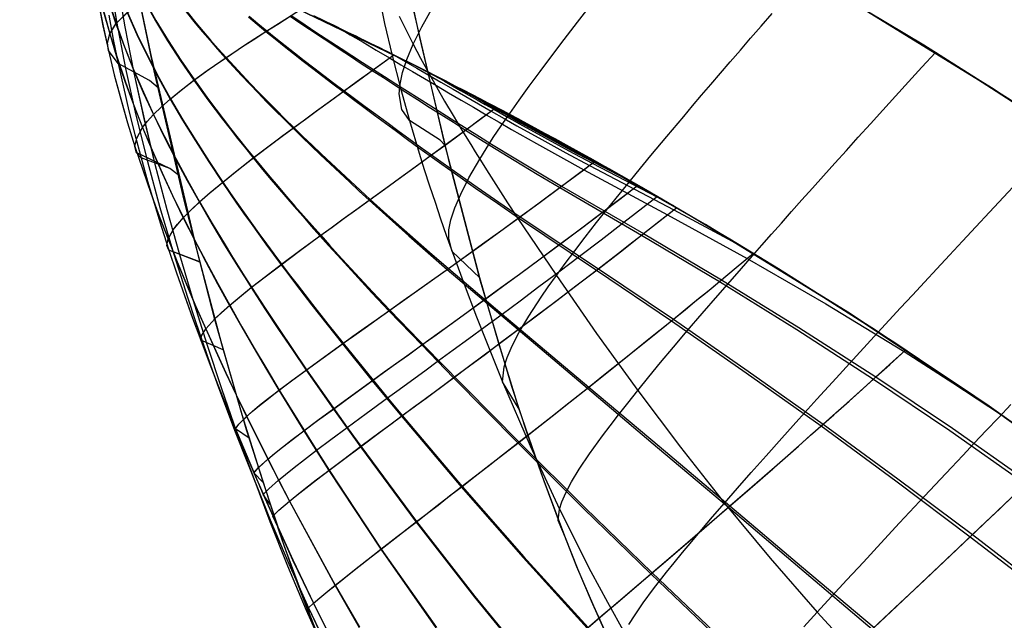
# Model space of a CAD drawing. Header units: millimetres. Extents: x -58 to 58, y -58 to 58.
# Tile 67 of 74: x 20.07 to 31.16, y 42.42 to 49.19. Entities that reach past the tile are written whole.
import ezdxf

# ---------------------------------------------------------------- set-up
doc = ezdxf.new("R2010")
doc.units = ezdxf.units.MM
doc.header["$MEASUREMENT"] = 0
doc.layers.add('Predefinito', color=5, linetype='Continuous')

msp = doc.modelspace()

# ---------------------------------------------------------------- linework, layer by layer
at = {"layer": 'Predefinito', "color": 9}
for points in [[(49.961, 28.463), (48.949, 30.171), (47.878, 31.842), (46.751, 33.476), (45.567, 35.069), (44.33, 36.621), (43.039, 38.13), (41.698, 39.592), (40.306, 41.008), (38.867, 42.375), (37.381, 43.691), (35.851, 44.955), (34.278, 46.166), (32.664, 47.322), (31.011, 48.421), (29.321, 49.462), (27.596, 50.445), (25.839, 51.367), (24.05, 52.229), (22.233, 53.028), (20.39, 53.763), (18.522, 54.435)], [(18.522, 54.435), (20.39, 53.763), (22.233, 53.028), (24.05, 52.229), (25.839, 51.367), (27.596, 50.445), (29.321, 49.462), (31.011, 48.421), (32.664, 47.322), (34.278, 46.166), (35.851, 44.955), (37.381, 43.691), (38.867, 42.375), (40.306, 41.008), (41.698, 39.592), (43.039, 38.13), (44.33, 36.621), (45.567, 35.069), (46.751, 33.476), (47.878, 31.842), (48.949, 30.171), (49.961, 28.463)], [(46.395, 28.596), (45.38, 30.181), (44.312, 31.729), (43.19, 33.24), (42.017, 34.711), (40.794, 36.14), (39.522, 37.527), (38.203, 38.868), (36.839, 40.164), (35.431, 41.412), (33.98, 42.61), (32.489, 43.757), (30.96, 44.853), (29.393, 45.894), (27.791, 46.882), (26.157, 47.813), (24.491, 48.687), (22.796, 49.504), (21.073, 50.261), (19.326, 50.958)], [(19.326, 50.958), (21.073, 50.261), (22.796, 49.504), (24.491, 48.687), (26.157, 47.813), (27.791, 46.882), (29.393, 45.894), (30.96, 44.853), (32.489, 43.757), (33.98, 42.61), (35.431, 41.412), (36.839, 40.164), (38.203, 38.868), (39.522, 37.527), (40.794, 36.14), (42.017, 34.711), (43.19, 33.24), (44.312, 31.729), (45.38, 30.181), (46.395, 28.596)], [(26.725, 42.159), (26.532, 42.581), (26.343, 43.026), (26.156, 43.495), (25.972, 43.99), (25.79, 44.51), (25.611, 45.058), (25.258, 46.241), (24.913, 47.547), (24.572, 48.986), (24.236, 50.566)], [(26.725, 42.159), (26.532, 42.581), (26.343, 43.026), (26.156, 43.495), (25.972, 43.99), (25.79, 44.51), (25.611, 45.058), (25.258, 46.241), (24.913, 47.547), (24.572, 48.986), (24.236, 50.566)], [(25.954, 37.719), (25.686, 38.064), (25.425, 38.424), (25.171, 38.798), (24.923, 39.186), (24.683, 39.59), (24.45, 40.009), (24.224, 40.443), (24.004, 40.894), (23.791, 41.362), (23.584, 41.847), (23.382, 42.35), (23.185, 42.873), (22.993, 43.416), (22.622, 44.567), (22.265, 45.81), (21.919, 47.155), (21.583, 48.61), (21.253, 50.185)], [(26.665, 42.287), (26.507, 42.638), (26.356, 42.993), (26.212, 43.351), (25.942, 44.073), (25.693, 44.803), (25.462, 45.539), (25.247, 46.279), (24.857, 47.771), (24.509, 49.273)], [(25.313, 38.586), (25.171, 38.798), (24.923, 39.186), (24.683, 39.59), (24.45, 40.009), (24.224, 40.443), (24.004, 40.894), (23.791, 41.362), (23.584, 41.847), (23.382, 42.35), (23.185, 42.873), (22.993, 43.416), (22.622, 44.567)]]:
    msp.add_lwpolyline(points, dxfattribs=at)
at = {"layer": 'Predefinito', "color": 9, "extrusion": (0.000730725, -0.003503, 0.999994)}
msp.add_lwpolyline([(21.316, 49.88), (21.019, 51.306)], dxfattribs=at)
at = {"layer": 'Predefinito', "color": 9, "extrusion": (1, 0, 0)}
msp.add_lwpolyline([(44.567, 60), (44.567, 319.995)], dxfattribs=at)
at = {"layer": 'Predefinito', "color": 9}
for points in [[(24.857, 47.771, 60), (24.801, 47.831, 57.45), (24.456, 48.052, 49.814), (24.372, 48.177, 47.277), (24.341, 48.352, 44.751), (24.35, 48.462, 43.494), (24.377, 48.591, 42.241), (24.426, 48.741, 40.994), (24.498, 48.912, 39.752), (24.595, 49.108, 38.518), (24.719, 49.33, 37.299), (24.79, 49.45, 36.698), (24.869, 49.578, 36.103), (24.954, 49.712, 35.516), (25.047, 49.854, 34.938), (25.147, 50.002, 34.369), (25.254, 50.158, 33.812), (25.369, 50.322, 33.266), (25.492, 50.493, 32.733), (25.622, 50.671, 32.213), (25.76, 50.858, 31.709), (25.906, 51.053, 31.22), (26.06, 51.255, 30.749)], [(24.857, 47.771, 320), (24.801, 47.831, 322.55), (24.456, 48.052, 330.186), (24.372, 48.177, 332.723), (24.341, 48.352, 335.249), (24.35, 48.462, 336.506), (24.377, 48.591, 337.759), (24.426, 48.741, 339.006), (24.498, 48.912, 340.248), (24.595, 49.108, 341.482), (24.719, 49.33, 342.701), (24.79, 49.45, 343.302), (24.869, 49.578, 343.897), (24.954, 49.712, 344.484), (25.047, 49.854, 345.062), (25.147, 50.002, 345.631), (25.254, 50.158, 346.188), (25.369, 50.322, 346.734), (25.492, 50.493, 347.267), (25.622, 50.671, 347.787), (25.76, 50.858, 348.291), (25.906, 51.053, 348.78), (26.06, 51.255, 349.251)], [(22.622, 44.567, 60), (22.265, 45.81, 60), (21.919, 47.155, 60.001), (21.582, 48.611, 60.003), (21.253, 50.185, 60.006)], [(21.625, 48.421, 319.992), (21.529, 48.504, 323.449), (21.174, 48.696, 330.56), (21.065, 48.84, 334.185), (21.054, 48.928, 336.007), (21.08, 49.029, 337.833), (21.152, 49.144, 339.665), (21.279, 49.269, 341.499), (21.366, 49.336, 342.412), (21.471, 49.406, 343.321), (21.595, 49.478, 344.223), (21.74, 49.553, 345.118), (21.909, 49.631, 346.004), (22.105, 49.713, 346.879), (22.227, 49.761, 347.364)], [(21.625, 48.421, 60.002), (21.529, 48.503, 56.553), (21.174, 48.695, 49.455), (21.065, 48.839, 45.834), (21.054, 48.927, 44.016), (21.08, 49.028, 42.192), (21.151, 49.142, 40.362), (21.277, 49.267, 38.531), (21.363, 49.334, 37.619), (21.467, 49.404, 36.711), (21.59, 49.476, 35.81), (21.734, 49.55, 34.916), (21.902, 49.628, 34.031), (22.096, 49.71, 33.157), (22.227, 49.761, 32.636)], [(21.068, 49.707, 328.418), (21.156, 49.169, 328.591), (21.258, 48.638, 328.759), (21.375, 48.112, 328.918), (21.505, 47.59, 329.067), (21.646, 47.073, 329.205), (21.798, 46.56, 329.329), (21.959, 46.052, 329.437), (22.043, 45.8, 329.485), (22.128, 45.548, 329.528), (22.216, 45.298, 329.566), (22.306, 45.047, 329.6), (22.492, 44.548, 329.658), (22.887, 43.556, 329.752), (23.098, 43.061, 329.795), (23.32, 42.565, 329.837), (23.554, 42.068, 329.877)], [(21.069, 49.706, 51.594), (21.156, 49.169, 51.42), (21.259, 48.637, 51.253), (21.376, 48.111, 51.094), (21.505, 47.59, 50.945), (21.646, 47.073, 50.808), (21.798, 46.56, 50.684), (21.959, 46.052, 50.576), (22.043, 45.799, 50.529), (22.129, 45.548, 50.486), (22.216, 45.297, 50.448), (22.306, 45.047, 50.414), (22.492, 44.547, 50.356), (22.886, 43.556, 50.261), (23.098, 43.061, 50.218), (23.319, 42.564, 50.177), (23.553, 42.068, 50.137)], [(36.838, 44.15, 350), (35.939, 44.885, 350), (35.025, 45.601, 350), (34.098, 46.299, 350), (33.156, 46.978, 350), (32.201, 47.638, 350), (31.232, 48.278, 350), (30.251, 48.899, 350), (28.769, 49.786, 349.999)], [(37.24, 43.811, 30), (35.928, 44.894, 30), (34.586, 45.935, 30), (33.213, 46.938, 30), (31.811, 47.899, 30), (30.38, 48.819, 30), (28.925, 49.695, 30)], [(21.159, 49.629, 326.705), (21.25, 49.106, 326.841), (21.353, 48.588, 326.973), (21.466, 48.073, 327.099), (21.59, 47.56, 327.217), (21.723, 47.05, 327.327), (21.865, 46.542, 327.427), (22.015, 46.037, 327.514), (22.173, 45.534, 327.587), (22.338, 45.033, 327.646), (22.512, 44.533, 327.694), (22.883, 43.536, 327.772), (23.083, 43.036, 327.808), (23.294, 42.536, 327.843), (23.517, 42.034, 327.876)], [(21.159, 49.628, 53.304), (21.251, 49.106, 53.169), (21.353, 48.588, 53.037), (21.467, 48.072, 52.911), (21.59, 47.56, 52.793), (21.723, 47.049, 52.683), (21.865, 46.542, 52.584), (22.015, 46.036, 52.496), (22.173, 45.534, 52.423), (22.339, 45.033, 52.365), (22.512, 44.533, 52.317), (22.883, 43.536, 52.239), (23.083, 43.036, 52.203), (23.294, 42.536, 52.168), (23.517, 42.034, 52.135)], [(24.103, 49.507, 50.313), (24.177, 49.146, 50.174), (24.261, 48.783, 50.044), (24.354, 48.418, 49.924), (24.456, 48.052, 49.814), (24.566, 47.684, 49.715), (24.623, 47.5, 49.67), (24.683, 47.315, 49.627), (24.744, 47.131, 49.588), (24.806, 46.946, 49.553), (24.87, 46.762, 49.52), (24.936, 46.577, 49.491), (25.071, 46.209, 49.444), (25.211, 45.841, 49.407), (25.504, 45.11, 49.354), (25.815, 44.388, 49.311), (26.145, 43.675, 49.273), (26.498, 42.973, 49.238), (26.685, 42.626, 49.222), (26.877, 42.283, 49.207)], [(24.103, 49.507, 329.687), (24.177, 49.146, 329.826), (24.261, 48.783, 329.956), (24.354, 48.418, 330.076), (24.456, 48.052, 330.186), (24.566, 47.684, 330.285), (24.623, 47.5, 330.33), (24.683, 47.315, 330.373), (24.744, 47.131, 330.412), (24.806, 46.946, 330.447), (24.87, 46.762, 330.48), (24.936, 46.577, 330.509), (25.071, 46.209, 330.556), (25.211, 45.841, 330.593), (25.504, 45.11, 330.646), (25.815, 44.388, 330.689), (26.145, 43.675, 330.727), (26.498, 42.973, 330.762), (26.685, 42.626, 330.778), (26.877, 42.283, 330.793)], [(20.95, 49.397, 333.905), (21.004, 49.117, 334.047), (21.065, 48.84, 334.185), (21.132, 48.566, 334.32), (21.205, 48.295, 334.449), (21.282, 48.027, 334.574), (21.365, 47.761, 334.694), (21.452, 47.497, 334.809), (21.543, 47.235, 334.918), (21.639, 46.976, 335.021), (21.738, 46.718, 335.118), (21.84, 46.462, 335.208), (21.945, 46.208, 335.29), (22.052, 45.956, 335.366), (22.163, 45.706, 335.434), (22.275, 45.457, 335.494), (22.389, 45.21, 335.547), (22.505, 44.964, 335.594), (22.623, 44.72, 335.636), (22.983, 44.002, 335.745), (23.106, 43.766, 335.779), (23.621, 42.819, 335.905), (23.894, 42.346, 335.963)], [(20.95, 49.396, 46.115), (21.005, 49.116, 45.973), (21.065, 48.839, 45.834), (21.132, 48.565, 45.7), (21.205, 48.294, 45.571), (21.282, 48.026, 45.446), (21.365, 47.76, 45.326), (21.452, 47.496, 45.212), (21.543, 47.234, 45.103), (21.638, 46.975, 45), (21.737, 46.717, 44.904), (21.839, 46.461, 44.814), (21.944, 46.207, 44.731), (22.052, 45.955, 44.656), (22.162, 45.705, 44.588), (22.274, 45.456, 44.528), (22.388, 45.208, 44.475), (22.504, 44.963, 44.428), (22.622, 44.719, 44.386), (22.86, 44.238, 44.311), (23.104, 43.764, 44.243), (23.619, 42.817, 44.118), (23.891, 42.344, 44.059)], [(21.064, 49.407, 40.56), (21.151, 49.142, 40.362), (21.246, 48.881, 40.171), (21.348, 48.623, 39.986), (21.457, 48.369, 39.809), (21.573, 48.118, 39.64), (21.694, 47.869, 39.478), (21.821, 47.622, 39.325), (21.953, 47.376, 39.18), (22.09, 47.133, 39.045), (22.231, 46.89, 38.919), (22.375, 46.649, 38.803), (22.449, 46.529, 38.749), (22.523, 46.409, 38.697), (22.599, 46.29, 38.648), (22.675, 46.17, 38.602), (22.828, 45.933, 38.519), (22.983, 45.699, 38.445), (23.138, 45.469, 38.38), (23.292, 45.242, 38.321), (23.599, 44.803, 38.22), (23.903, 44.378, 38.129), (24.53, 43.53, 37.963), (25.187, 42.685, 37.816), (25.875, 41.845, 37.687)], [(21.065, 49.409, 339.467), (21.152, 49.144, 339.665), (21.248, 48.883, 339.857), (21.35, 48.625, 340.042), (21.46, 48.371, 340.219), (21.575, 48.12, 340.389), (21.697, 47.871, 340.551), (21.824, 47.624, 340.704), (21.956, 47.379, 340.849), (22.093, 47.136, 340.985), (22.234, 46.894, 341.111), (22.379, 46.653, 341.227), (22.453, 46.533, 341.281), (22.527, 46.413, 341.333), (22.603, 46.293, 341.382), (22.679, 46.174, 341.428), (22.833, 45.937, 341.512), (22.987, 45.703, 341.585), (23.143, 45.472, 341.651), (23.298, 45.246, 341.709), (23.756, 44.595, 341.857), (23.909, 44.383, 341.901), (24.537, 43.535, 342.067), (25.194, 42.691, 342.215), (25.882, 41.852, 342.344)], [(21.467, 49.404, 36.711), (21.596, 49.174, 36.483), (21.733, 48.949, 36.263), (21.878, 48.726, 36.052), (22.029, 48.505, 35.85), (22.187, 48.285, 35.659), (22.268, 48.176, 35.567), (22.351, 48.066, 35.477), (22.436, 47.957, 35.39), (22.521, 47.848, 35.306), (22.609, 47.739, 35.225), (22.697, 47.63, 35.146), (22.787, 47.52, 35.07), (22.878, 47.411, 34.997), (22.97, 47.302, 34.927), (23.063, 47.192, 34.861), (23.158, 47.083, 34.797), (23.254, 46.973, 34.736), (23.35, 46.863, 34.679), (23.448, 46.753, 34.625), (23.546, 46.643, 34.574), (23.645, 46.534, 34.527), (23.84, 46.321, 34.441), (24.034, 46.113, 34.365), (24.225, 45.91, 34.299), (24.595, 45.524, 34.184), (24.953, 45.156, 34.082), (25.677, 44.421, 33.899), (26.418, 43.684, 33.738), (27.176, 42.945, 33.6), (27.951, 42.205, 33.485)], [(21.471, 49.406, 343.321), (21.601, 49.177, 343.55), (21.738, 48.952, 343.77), (21.883, 48.73, 343.981), (22.035, 48.509, 344.183), (22.193, 48.29, 344.375), (22.274, 48.18, 344.467), (22.358, 48.071, 344.557), (22.442, 47.962, 344.644), (22.528, 47.853, 344.728), (22.615, 47.744, 344.809), (22.704, 47.635, 344.888), (22.794, 47.526, 344.964), (22.885, 47.417, 345.037), (22.978, 47.308, 345.107), (23.071, 47.198, 345.174), (23.166, 47.089, 345.238), (23.262, 46.979, 345.298), (23.359, 46.869, 345.356), (23.457, 46.759, 345.41), (23.555, 46.649, 345.461), (23.654, 46.541, 345.508), (23.85, 46.328, 345.594), (24.044, 46.12, 345.67), (24.235, 45.918, 345.736), (24.785, 45.348, 345.903), (25.69, 44.431, 346.136), (26.432, 43.695, 346.297), (27.19, 42.957, 346.435), (27.966, 42.218, 346.55)], [(21.885, 49.349, 34.671), (22.043, 49.15, 34.436), (22.126, 49.051, 34.323), (22.21, 48.952, 34.211), (22.296, 48.854, 34.103), (22.383, 48.756, 33.997), (22.473, 48.657, 33.893), (22.564, 48.559, 33.793), (22.657, 48.461, 33.695), (22.751, 48.362, 33.599), (22.847, 48.264, 33.507), (22.945, 48.165, 33.418), (23.044, 48.066, 33.331), (23.145, 47.966, 33.248), (23.247, 47.866, 33.168), (23.351, 47.766, 33.09), (23.456, 47.665, 33.016), (23.563, 47.564, 32.946), (23.671, 47.463, 32.878), (23.78, 47.361, 32.815), (23.891, 47.258, 32.754), (24.003, 47.155, 32.697), (24.115, 47.053, 32.644), (24.227, 46.952, 32.595), (24.449, 46.754, 32.506), (24.668, 46.562, 32.428), (24.881, 46.376, 32.36), (25.29, 46.027, 32.243), (25.68, 45.697, 32.14), (26.461, 45.037, 31.956), (27.25, 44.371, 31.797), (28.048, 43.696, 31.661), (28.854, 43.014, 31.549), (29.669, 42.325, 31.46)], [(21.891, 49.352, 345.363), (22.05, 49.154, 345.598), (22.133, 49.055, 345.712), (22.217, 48.957, 345.823), (22.303, 48.859, 345.932), (22.391, 48.761, 346.038), (22.481, 48.663, 346.142), (22.572, 48.565, 346.243), (22.665, 48.467, 346.341), (22.76, 48.368, 346.436), (22.856, 48.27, 346.528), (22.954, 48.171, 346.618), (23.054, 48.072, 346.704), (23.155, 47.973, 346.788), (23.257, 47.873, 346.868), (23.361, 47.773, 346.946), (23.467, 47.673, 347.02), (23.574, 47.572, 347.09), (23.682, 47.471, 347.158), (23.792, 47.369, 347.221), (23.902, 47.267, 347.282), (24.015, 47.164, 347.339), (24.127, 47.061, 347.392), (24.24, 46.96, 347.441), (24.462, 46.763, 347.53), (24.681, 46.571, 347.608), (24.895, 46.386, 347.677), (25.5, 45.873, 347.846), (26.477, 45.05, 348.08), (27.267, 44.385, 348.239), (28.066, 43.712, 348.375), (28.873, 43.031, 348.487), (29.689, 42.343, 348.576)], [(25.247, 46.279, 60), (24.936, 46.577, 49.491), (24.898, 46.725, 46.877), (24.901, 46.82, 45.574), (24.923, 46.934, 44.275), (24.966, 47.067, 42.981), (25.033, 47.224, 41.693), (25.126, 47.407, 40.412), (25.247, 47.618, 39.138), (25.32, 47.734, 38.504), (25.4, 47.859, 37.874), (25.488, 47.991, 37.248), (25.585, 48.132, 36.628), (25.69, 48.281, 36.016), (25.804, 48.439, 35.412), (25.927, 48.605, 34.818), (26.058, 48.781, 34.235), (26.199, 48.965, 33.664), (26.349, 49.159, 33.106), (26.508, 49.362, 32.564)], [(25.247, 46.279, 320), (24.936, 46.577, 330.509), (24.898, 46.725, 333.123), (24.901, 46.82, 334.426), (24.923, 46.934, 335.725), (24.966, 47.067, 337.019), (25.033, 47.224, 338.307), (25.126, 47.407, 339.588), (25.247, 47.618, 340.862), (25.32, 47.734, 341.496), (25.4, 47.859, 342.126), (25.488, 47.991, 342.752), (25.585, 48.132, 343.372), (25.69, 48.281, 343.984), (25.804, 48.439, 344.588), (25.927, 48.605, 345.182), (26.058, 48.781, 345.765), (26.199, 48.965, 346.336), (26.349, 49.159, 346.894), (26.508, 49.362, 347.436)], [(21.004, 49.301, 42.369), (21.08, 49.028, 42.192), (21.162, 48.759, 42.02), (21.252, 48.494, 41.854), (21.348, 48.231, 41.694), (21.45, 47.972, 41.541), (21.558, 47.715, 41.396), (21.67, 47.46, 41.257), (21.788, 47.207, 41.127), (21.909, 46.956, 41.004), (22.035, 46.707, 40.89), (22.163, 46.46, 40.785), (22.295, 46.214, 40.69), (22.43, 45.969, 40.604), (22.567, 45.726, 40.528), (22.706, 45.486, 40.461), (22.846, 45.249, 40.402), (22.986, 45.015, 40.349), (23.267, 44.558, 40.256), (23.548, 44.112, 40.173), (24.134, 43.223, 40.019), (24.754, 42.337, 39.881)], [(21.005, 49.302, 337.655), (21.08, 49.029, 337.833), (21.163, 48.761, 338.006), (21.253, 48.495, 338.172), (21.349, 48.233, 338.332), (21.451, 47.974, 338.485), (21.559, 47.717, 338.63), (21.672, 47.462, 338.769), (21.789, 47.209, 338.9), (21.911, 46.958, 339.023), (22.037, 46.709, 339.137), (22.166, 46.462, 339.242), (22.298, 46.216, 339.337), (22.433, 45.972, 339.423), (22.57, 45.729, 339.499), (22.709, 45.489, 339.566), (22.849, 45.251, 339.626), (22.99, 45.017, 339.679), (23.411, 44.338, 339.814), (23.552, 44.115, 339.855), (24.138, 43.226, 340.009), (24.759, 42.341, 340.147)], [(21.069, 49.239, 330.356), (21.119, 48.966, 330.459), (21.174, 48.696, 330.56), (21.295, 48.16, 330.753), (21.362, 47.895, 330.845), (21.433, 47.632, 330.933), (21.507, 47.37, 331.018), (21.584, 47.109, 331.099), (21.664, 46.85, 331.175), (21.748, 46.592, 331.247), (21.833, 46.336, 331.314), (21.922, 46.082, 331.376), (22.012, 45.829, 331.433), (22.105, 45.577, 331.484), (22.2, 45.326, 331.529), (22.297, 45.076, 331.569), (22.496, 44.579, 331.637), (22.809, 43.841, 331.72), (23.141, 43.106, 331.796), (23.375, 42.615, 331.844), (23.621, 42.125, 331.89)], [(21.07, 49.238, 49.658), (21.12, 48.966, 49.555), (21.174, 48.695, 49.455), (21.296, 48.16, 49.262), (21.363, 47.895, 49.17), (21.433, 47.631, 49.082), (21.507, 47.369, 48.997), (21.584, 47.109, 48.917), (21.665, 46.85, 48.84), (21.748, 46.592, 48.769), (21.834, 46.336, 48.702), (21.922, 46.082, 48.64), (22.012, 45.828, 48.583), (22.105, 45.577, 48.532), (22.2, 45.326, 48.487), (22.297, 45.076, 48.447), (22.496, 44.578, 48.38), (22.703, 44.085, 48.322), (23.14, 43.105, 48.22), (23.375, 42.615, 48.172), (23.621, 42.124, 48.126)], [(21.277, 49.267, 38.531), (21.387, 49.019, 38.321), (21.505, 48.775, 38.118), (21.631, 48.533, 37.923), (21.763, 48.294, 37.737), (21.901, 48.057, 37.56), (22.045, 47.822, 37.392), (22.195, 47.588, 37.234), (22.349, 47.355, 37.086), (22.428, 47.239, 37.015), (22.508, 47.123, 36.948), (22.589, 47.007, 36.883), (22.672, 46.891, 36.821), (22.755, 46.775, 36.762), (22.839, 46.66, 36.705), (22.924, 46.544, 36.652), (23.01, 46.428, 36.602), (23.096, 46.313, 36.555), (23.183, 46.199, 36.51), (23.356, 45.974, 36.43), (23.529, 45.753, 36.359), (23.701, 45.537, 36.296), (24.037, 45.121, 36.187), (24.366, 44.722, 36.09), (25.04, 43.925, 35.914), (25.736, 43.129, 35.758), (26.458, 42.335, 35.623)], [(21.279, 49.269, 341.499), (21.39, 49.021, 341.71), (21.509, 48.777, 341.913), (21.634, 48.536, 342.107), (21.766, 48.297, 342.294), (21.905, 48.061, 342.471), (22.049, 47.826, 342.639), (22.199, 47.592, 342.798), (22.354, 47.359, 342.946), (22.433, 47.243, 343.017), (22.513, 47.127, 343.084), (22.595, 47.011, 343.149), (22.677, 46.895, 343.211), (22.761, 46.78, 343.271), (22.845, 46.664, 343.327), (22.93, 46.549, 343.38), (23.016, 46.433, 343.431), (23.103, 46.318, 343.478), (23.19, 46.204, 343.522), (23.363, 45.979, 343.603), (23.536, 45.758, 343.674), (23.708, 45.543, 343.737), (24.21, 44.928, 343.895), (24.375, 44.729, 343.943), (25.049, 43.932, 344.119), (25.746, 43.137, 344.275), (26.468, 42.344, 344.411)], [(21.85, 47.442, 319.992), (21.756, 47.511, 323.569), (21.433, 47.632, 330.933), (21.383, 47.688, 332.81), (21.365, 47.761, 334.694), (21.385, 47.855, 336.586), (21.451, 47.974, 338.485), (21.506, 48.043, 339.436), (21.575, 48.12, 340.389), (21.662, 48.205, 341.342), (21.766, 48.297, 342.294), (21.89, 48.399, 343.241), (22.035, 48.509, 344.183), (22.201, 48.629, 345.116), (22.391, 48.761, 346.038), (22.607, 48.904, 346.948), (22.725, 48.981, 347.397), (22.85, 49.062, 347.842), (22.983, 49.146, 348.283), (23.124, 49.235, 348.719), (23.23, 49.302, 349.029)], [(21.85, 47.442, 60.001), (21.756, 47.511, 56.432), (21.384, 47.687, 47.208), (21.365, 47.76, 45.326), (21.384, 47.854, 43.437), (21.45, 47.972, 41.541), (21.504, 48.041, 40.591), (21.573, 48.118, 39.64), (21.659, 48.202, 38.688), (21.763, 48.294, 37.737), (21.886, 48.395, 36.791), (22.029, 48.505, 35.85), (22.194, 48.625, 34.918), (22.383, 48.756, 33.997), (22.598, 48.899, 33.088), (22.715, 48.975, 32.639), (22.84, 49.055, 32.194), (22.972, 49.139, 31.753), (23.111, 49.227, 31.317), (23.229, 49.301, 30.971)], [(25.693, 44.803, 60), (25.504, 45.11, 49.354), (25.522, 45.277, 46.707), (25.556, 45.385, 45.388), (25.612, 45.515, 44.075), (25.693, 45.669, 42.767), (25.801, 45.85, 41.466), (25.939, 46.061, 40.173), (26.02, 46.179, 39.53), (26.111, 46.305, 38.889), (26.21, 46.441, 38.251), (26.318, 46.585, 37.617), (26.437, 46.739, 36.988), (26.564, 46.903, 36.366), (26.702, 47.077, 35.753), (26.85, 47.26, 35.15), (27.008, 47.454, 34.558), (27.176, 47.658, 33.98), (27.356, 47.873, 33.416), (27.546, 48.099, 32.867), (27.645, 48.216, 32.6), (27.747, 48.336, 32.337), (27.851, 48.459, 32.079), (27.959, 48.585, 31.825), (28.07, 48.713, 31.577), (28.183, 48.844, 31.334), (28.299, 48.979, 31.097), (28.418, 49.116, 30.866), (28.54, 49.256, 30.64)], [(25.693, 44.803, 320), (25.504, 45.11, 330.646), (25.522, 45.277, 333.293), (25.556, 45.385, 334.612), (25.612, 45.515, 335.925), (25.693, 45.669, 337.233), (25.801, 45.85, 338.534), (25.939, 46.061, 339.827), (26.02, 46.179, 340.47), (26.111, 46.305, 341.111), (26.21, 46.441, 341.749), (26.318, 46.585, 342.383), (26.437, 46.739, 343.012), (26.564, 46.903, 343.634), (26.702, 47.077, 344.247), (26.85, 47.26, 344.85), (27.008, 47.454, 345.442), (27.176, 47.658, 346.02), (27.356, 47.873, 346.584), (27.546, 48.099, 347.133), (27.645, 48.216, 347.4), (27.747, 48.336, 347.663), (27.851, 48.459, 347.921), (27.959, 48.585, 348.175), (28.07, 48.713, 348.423), (28.183, 48.844, 348.666), (28.299, 48.979, 348.903), (28.418, 49.116, 349.134), (28.54, 49.256, 349.36)], [(22.642, 49.22, 32.418), (22.74, 49.138, 32.305), (22.84, 49.055, 32.194), (22.942, 48.972, 32.086), (23.045, 48.889, 31.981), (23.151, 48.805, 31.879), (23.259, 48.721, 31.779), (23.368, 48.636, 31.683), (23.48, 48.551, 31.59), (23.593, 48.464, 31.5), (23.708, 48.377, 31.414), (23.825, 48.29, 31.331), (23.943, 48.201, 31.251), (24.063, 48.112, 31.174), (24.185, 48.022, 31.102), (24.309, 47.931, 31.033), (24.435, 47.839, 30.967), (24.562, 47.746, 30.906), (24.69, 47.653, 30.848), (24.819, 47.56, 30.795), (24.947, 47.469, 30.745), (25.2, 47.291, 30.657), (25.447, 47.12, 30.58), (25.686, 46.956, 30.514), (26.564, 46.368, 30.302), (27.407, 45.796, 30.129), (28.25, 45.212, 29.981), (29.092, 44.612, 29.856), (29.933, 43.995, 29.755), (30.772, 43.364, 29.675), (31.608, 42.72, 29.616)], [(22.652, 49.226, 347.618), (22.75, 49.144, 347.731), (22.85, 49.062, 347.842), (22.952, 48.979, 347.95), (23.057, 48.897, 348.056), (23.163, 48.813, 348.158), (23.27, 48.729, 348.257), (23.38, 48.645, 348.353), (23.492, 48.559, 348.446), (23.605, 48.473, 348.536), (23.721, 48.387, 348.623), (23.838, 48.299, 348.706), (23.957, 48.211, 348.786), (24.077, 48.122, 348.862), (24.2, 48.032, 348.935), (24.324, 47.941, 349.004), (24.449, 47.85, 349.069), (24.577, 47.757, 349.131), (24.706, 47.664, 349.188), (24.835, 47.572, 349.242), (24.964, 47.48, 349.291), (25.217, 47.303, 349.38), (25.464, 47.133, 349.456), (25.704, 46.969, 349.523), (26.584, 46.383, 349.734), (27.429, 45.814, 349.907), (28.272, 45.231, 350.055), (29.115, 44.632, 350.179), (29.957, 44.017, 350.28), (30.797, 43.388, 350.359), (31.633, 42.744, 350.418)], [(23.111, 49.227, 31.317), (23.22, 49.154, 31.208), (23.331, 49.08, 31.101), (23.443, 49.005, 30.998), (23.558, 48.929, 30.897), (23.675, 48.852, 30.8), (23.793, 48.775, 30.706), (23.914, 48.696, 30.616), (24.037, 48.617, 30.528), (24.162, 48.536, 30.445), (24.289, 48.455, 30.364), (24.417, 48.372, 30.288), (24.548, 48.289, 30.215), (24.68, 48.204, 30.146), (24.815, 48.119, 30.081), (24.951, 48.032, 30.02), (25.089, 47.945, 29.963), (25.227, 47.858, 29.911), (25.364, 47.772, 29.862), (25.634, 47.606, 29.776), (25.896, 47.448, 29.702), (26.15, 47.296, 29.638), (27.07, 46.76, 29.438), (27.947, 46.239, 29.274), (28.818, 45.7, 29.137), (29.684, 45.141, 29.023), (30.544, 44.56, 28.931), (31.396, 43.96, 28.86)], [(23.124, 49.235, 348.719), (23.232, 49.162, 348.829), (23.343, 49.088, 348.935), (23.456, 49.014, 349.039), (23.571, 48.938, 349.139), (23.688, 48.862, 349.237), (23.807, 48.785, 349.331), (23.929, 48.707, 349.421), (24.052, 48.627, 349.508), (24.177, 48.547, 349.592), (24.304, 48.466, 349.673), (24.433, 48.384, 349.749), (24.564, 48.301, 349.822), (24.697, 48.216, 349.891), (24.831, 48.131, 349.956), (24.968, 48.045, 350.017), (25.106, 47.958, 350.074), (25.245, 47.871, 350.126), (25.382, 47.786, 350.175), (25.653, 47.621, 350.261), (25.916, 47.462, 350.334), (26.17, 47.312, 350.398), (27.093, 46.778, 350.598), (27.971, 46.259, 350.761), (28.843, 45.722, 350.897), (29.71, 45.164, 351.011), (30.571, 44.586, 351.102), (31.424, 43.987, 351.173)], [(23.374, 49.233, 30.798), (23.484, 49.181, 30.674), (23.6, 49.125, 30.55), (23.722, 49.066, 30.427), (23.852, 49.003, 30.303), (23.99, 48.936, 30.179), (24.137, 48.864, 30.056), (24.215, 48.825, 29.994), (24.295, 48.785, 29.932), (24.379, 48.743, 29.87), (24.466, 48.7, 29.808), (24.557, 48.654, 29.746), (24.652, 48.606, 29.685), (24.752, 48.555, 29.623), (24.858, 48.501, 29.561), (24.969, 48.444, 29.499), (25.088, 48.382, 29.437), (25.216, 48.316, 29.375), (25.354, 48.243, 29.314), (25.506, 48.163, 29.252), (25.589, 48.119, 29.221), (25.676, 48.073, 29.19), (25.769, 48.023, 29.159), (25.869, 47.969, 29.128), (25.976, 47.911, 29.097), (26.093, 47.848, 29.067), (26.222, 47.777, 29.036), (26.364, 47.699, 29.005), (26.523, 47.611, 28.974), (26.701, 47.511, 28.944), (27.118, 47.274, 28.882), (27.592, 46.999, 28.821), (28.665, 46.353, 28.7), (29.935, 45.543, 28.579), (31.127, 44.737, 28.49), (32.153, 44.005, 28.433)], [(23.442, 49.201, 349.28), (23.523, 49.162, 349.369), (23.603, 49.124, 349.453), (23.684, 49.085, 349.536), (23.767, 49.045, 349.617), (23.851, 49.004, 349.696), (23.936, 48.962, 349.773), (24.022, 48.92, 349.848), (24.11, 48.877, 349.922), (24.198, 48.833, 349.993), (24.28, 48.793, 350.056), (24.362, 48.752, 350.118), (24.446, 48.71, 350.178), (24.53, 48.668, 350.235), (24.615, 48.625, 350.292), (24.701, 48.581, 350.346), (24.788, 48.537, 350.398), (24.875, 48.492, 350.449), (24.968, 48.444, 350.5), (25.061, 48.396, 350.549), (25.154, 48.348, 350.595), (25.249, 48.299, 350.64), (25.338, 48.252, 350.679), (25.427, 48.205, 350.717), (25.517, 48.157, 350.752), (25.608, 48.109, 350.786), (25.696, 48.062, 350.817), (25.785, 48.014, 350.846), (25.963, 47.918, 350.899), (26.142, 47.821, 350.946), (26.323, 47.722, 350.987), (26.487, 47.631, 351.019), (26.651, 47.539, 351.049), (27.236, 47.207, 351.134), (28.064, 46.719, 351.235), (28.611, 46.386, 351.295), (29.705, 45.693, 351.401), (30.796, 44.965, 351.488), (31.887, 44.198, 351.554)], [(24.341, 49.227, 39.963), (24.418, 49.07, 39.855), (24.498, 48.912, 39.752), (24.582, 48.753, 39.654), (24.669, 48.593, 39.562), (24.759, 48.432, 39.476), (24.852, 48.27, 39.395), (24.948, 48.108, 39.321), (25.046, 47.945, 39.253), (25.146, 47.782, 39.192), (25.196, 47.7, 39.164), (25.247, 47.618, 39.138), (25.351, 47.454, 39.09), (25.456, 47.289, 39.049), (25.562, 47.125, 39.013), (25.67, 46.961, 38.983), (25.889, 46.632, 38.931), (26.111, 46.305, 38.889), (26.563, 45.655, 38.814), (27.028, 45.012, 38.747), (27.508, 44.374, 38.687), (28.004, 43.744, 38.633), (28.517, 43.124, 38.585), (29.048, 42.514, 38.544), (29.599, 41.916, 38.51)], [(24.341, 49.227, 340.037), (24.418, 49.07, 340.145), (24.498, 48.912, 340.248), (24.582, 48.753, 340.346), (24.669, 48.593, 340.438), (24.759, 48.432, 340.524), (24.852, 48.27, 340.605), (24.948, 48.108, 340.679), (25.046, 47.945, 340.747), (25.146, 47.782, 340.808), (25.196, 47.7, 340.836), (25.247, 47.618, 340.862), (25.351, 47.454, 340.91), (25.456, 47.289, 340.951), (25.562, 47.125, 340.987), (25.67, 46.961, 341.017), (25.889, 46.632, 341.069), (26.111, 46.305, 341.111), (26.563, 45.655, 341.186), (27.028, 45.012, 341.253), (27.508, 44.374, 341.313), (28.004, 43.744, 341.367), (28.517, 43.124, 341.415), (29.048, 42.514, 341.456), (29.599, 41.916, 341.49)], [(23.648, 49.102, 349.5), (23.789, 49.018, 349.617), (23.933, 48.933, 349.73), (24.08, 48.846, 349.838), (24.23, 48.758, 349.942), (24.359, 48.681, 350.026), (24.491, 48.604, 350.106), (24.624, 48.525, 350.182), (24.76, 48.446, 350.255), (24.897, 48.365, 350.323), (25.037, 48.283, 350.388), (25.178, 48.201, 350.448), (25.321, 48.117, 350.504), (25.465, 48.033, 350.556), (25.607, 47.951, 350.604), (25.886, 47.793, 350.688), (26.157, 47.642, 350.759), (26.419, 47.498, 350.821), (27.364, 46.991, 351.013), (28.26, 46.499, 351.169), (29.146, 45.986, 351.299), (30.026, 45.45, 351.405), (30.577, 45.099, 351.462), (31.124, 44.739, 351.51)], [(22.094, 46.458, 319.993), (21.748, 46.592, 331.247), (21.724, 46.643, 333.177), (21.738, 46.718, 335.118), (21.796, 46.821, 337.066), (21.846, 46.885, 338.044), (21.911, 46.958, 339.023), (21.993, 47.042, 340.003), (22.093, 47.136, 340.985), (22.213, 47.241, 341.967), (22.354, 47.359, 342.946), (22.517, 47.49, 343.921), (22.704, 47.635, 344.888), (22.916, 47.796, 345.845), (23.032, 47.882, 346.318), (23.155, 47.973, 346.788), (23.285, 48.069, 347.254), (23.422, 48.169, 347.715), (23.568, 48.275, 348.172), (23.721, 48.387, 348.623), (23.882, 48.504, 349.069), (24.052, 48.627, 349.508), (24.279, 48.793, 350.056)], [(22.094, 46.459, 60), (21.748, 46.592, 48.769), (21.725, 46.643, 46.841), (21.737, 46.717, 44.904), (21.795, 46.82, 42.958), (21.845, 46.883, 41.982), (21.909, 46.956, 41.004), (21.99, 47.039, 40.025), (22.09, 47.133, 39.045), (22.209, 47.238, 38.064), (22.349, 47.355, 37.086), (22.511, 47.485, 36.112), (22.697, 47.63, 35.146), (22.908, 47.789, 34.19), (23.023, 47.875, 33.717), (23.145, 47.966, 33.248), (23.275, 48.061, 32.782), (23.411, 48.161, 32.321), (23.556, 48.267, 31.865), (23.708, 48.377, 31.414), (23.868, 48.494, 30.968), (24.037, 48.617, 30.528), (24.156, 48.703, 30.235), (24.279, 48.793, 29.944)], [(24.231, 48.817, 350.019), (24.407, 48.716, 350.133), (24.539, 48.64, 350.213), (24.674, 48.562, 350.289), (24.81, 48.483, 350.362), (24.949, 48.404, 350.43), (25.09, 48.323, 350.494), (25.232, 48.241, 350.555), (25.377, 48.158, 350.61), (25.521, 48.075, 350.662), (25.665, 47.994, 350.709), (25.946, 47.837, 350.793), (26.219, 47.688, 350.864), (26.483, 47.546, 350.925), (27.433, 47.047, 351.115), (28.246, 46.609, 351.255)], [(26.212, 43.351, 60), (26.13, 43.546, 51.949), (26.145, 43.675, 49.273), (26.172, 43.759, 47.938), (26.216, 43.86, 46.606), (26.281, 43.982, 45.279), (26.369, 44.127, 43.957), (26.485, 44.299, 42.642), (26.631, 44.502, 41.334), (26.716, 44.615, 40.684), (26.81, 44.738, 40.036), (26.914, 44.87, 39.39), (27.028, 45.012, 38.747), (27.151, 45.164, 38.108), (27.285, 45.326, 37.472), (27.43, 45.499, 36.843), (27.585, 45.682, 36.222), (27.752, 45.877, 35.61), (27.93, 46.083, 35.01), (28.119, 46.301, 34.422), (28.32, 46.53, 33.849), (28.425, 46.65, 33.569), (28.534, 46.772, 33.293), (28.645, 46.897, 33.022), (28.759, 47.026, 32.755), (28.876, 47.157, 32.493), (28.997, 47.292, 32.236), (29.12, 47.43, 31.985), (29.247, 47.571, 31.739), (29.377, 47.715, 31.499), (29.51, 47.863, 31.265), (29.647, 48.014, 31.038), (29.787, 48.168, 30.816), (29.93, 48.326, 30.602), (30.077, 48.487, 30.394), (30.227, 48.651, 30.193), (30.38, 48.819, 30)], [(26.212, 43.351, 320), (26.13, 43.546, 328.051), (26.145, 43.675, 330.727), (26.172, 43.759, 332.062), (26.216, 43.86, 333.394), (26.281, 43.982, 334.721), (26.369, 44.127, 336.043), (26.485, 44.299, 337.358), (26.631, 44.502, 338.666), (26.716, 44.615, 339.316), (26.81, 44.738, 339.964), (26.914, 44.87, 340.61), (27.028, 45.012, 341.253), (27.151, 45.164, 341.892), (27.285, 45.326, 342.528), (27.43, 45.499, 343.157), (27.585, 45.682, 343.778), (27.752, 45.877, 344.39), (27.93, 46.083, 344.99), (28.119, 46.301, 345.578), (28.32, 46.53, 346.151), (28.425, 46.65, 346.431), (28.534, 46.772, 346.707), (28.645, 46.897, 346.978), (28.759, 47.026, 347.245), (28.876, 47.157, 347.507), (28.997, 47.292, 347.764), (29.12, 47.43, 348.015), (29.247, 47.571, 348.261), (29.377, 47.715, 348.501), (29.51, 47.863, 348.735), (29.647, 48.014, 348.962), (29.787, 48.168, 349.184), (29.93, 48.326, 349.398), (30.077, 48.487, 349.606), (30.227, 48.651, 349.807), (30.38, 48.819, 350)], [(21.55, 48.759, 319.992), (22.06, 46.59, 319.993), (22.34, 45.536, 319.994), (22.57, 44.74, 319.995), (22.8, 43.997, 319.996), (23.047, 43.26, 319.996), (23.292, 42.586, 319.997), (23.554, 41.918, 319.997), (23.821, 41.294, 319.998), (24.098, 40.699, 319.998), (24.373, 40.153, 319.999), (24.518, 39.884, 319.999), (24.667, 39.618, 319.999), (24.821, 39.355, 319.999), (24.98, 39.094, 320), (25.145, 38.837, 320), (25.315, 38.582, 320)], [(24.673, 48.595, 350.328), (24.851, 48.494, 350.422), (25.032, 48.391, 350.51), (25.124, 48.338, 350.551), (25.217, 48.286, 350.59), (25.31, 48.232, 350.628), (25.405, 48.179, 350.663), (25.55, 48.096, 350.715), (25.694, 48.016, 350.762), (25.976, 47.86, 350.845), (26.251, 47.711, 350.916), (26.515, 47.57, 350.976), (27.43, 47.094, 351.159)], [(24.96, 48.448, 350.496), (25.073, 48.384, 350.548), (25.187, 48.32, 350.598), (25.302, 48.255, 350.645), (25.418, 48.189, 350.689), (25.564, 48.107, 350.741), (25.708, 48.026, 350.788), (25.991, 47.871, 350.871), (26.266, 47.723, 350.941), (26.531, 47.582, 351.001), (27.08, 47.296, 351.113)], [(25.261, 48.292, 350.645), (25.432, 48.196, 350.711), (25.578, 48.114, 350.762), (25.722, 48.034, 350.809), (26.005, 47.879, 350.892), (26.28, 47.731, 350.962), (26.745, 47.486, 351.064)], [(22.359, 45.471, 60), (22.105, 45.577, 48.532), (22.113, 45.627, 46.566), (22.162, 45.705, 44.588), (22.264, 45.817, 42.6), (22.338, 45.887, 41.603), (22.43, 45.969, 40.604), (22.542, 46.063, 39.604), (22.675, 46.17, 38.602), (22.83, 46.292, 37.601), (23.01, 46.428, 36.602), (23.215, 46.582, 35.609), (23.448, 46.753, 34.625), (23.575, 46.845, 34.137), (23.71, 46.943, 33.653), (23.852, 47.046, 33.173), (24.003, 47.155, 32.697), (24.162, 47.27, 32.227), (24.329, 47.391, 31.761), (24.505, 47.518, 31.302), (24.69, 47.653, 30.848), (24.885, 47.795, 30.402), (25.089, 47.945, 29.963), (25.258, 48.07, 29.619), (25.435, 48.201, 29.28)], [(22.359, 45.47, 319.994), (22.105, 45.577, 331.484), (22.113, 45.628, 333.453), (22.163, 45.706, 335.434), (22.265, 45.818, 337.424), (22.34, 45.889, 338.423), (22.433, 45.972, 339.423), (22.545, 46.066, 340.425), (22.679, 46.174, 341.428), (22.836, 46.296, 342.431), (23.016, 46.433, 343.431), (23.223, 46.587, 344.425), (23.457, 46.759, 345.41), (23.585, 46.852, 345.898), (23.72, 46.951, 346.382), (23.863, 47.054, 346.863), (24.015, 47.164, 347.339), (24.174, 47.279, 347.81), (24.343, 47.401, 348.275), (24.52, 47.529, 348.735), (24.706, 47.664, 349.188), (24.901, 47.807, 349.635), (25.106, 47.958, 350.074), (25.321, 48.117, 350.504), (25.415, 48.187, 350.683), (25.417, 48.188, 350.686), (25.438, 48.199, 350.721)], [(22.65, 44.476, 60), (22.496, 44.578, 48.38), (22.535, 44.633, 46.389), (22.622, 44.719, 44.386), (22.686, 44.776, 43.38), (22.767, 44.843, 42.371), (22.867, 44.923, 41.361), (22.986, 45.015, 40.349), (23.127, 45.121, 39.336), (23.292, 45.242, 38.321), (23.483, 45.381, 37.307), (23.701, 45.537, 36.296), (23.82, 45.623, 35.793), (23.947, 45.713, 35.292), (24.082, 45.809, 34.794), (24.225, 45.91, 34.299), (24.376, 46.017, 33.807), (24.536, 46.13, 33.32), (24.704, 46.25, 32.837), (24.881, 46.376, 32.36), (25.068, 46.51, 31.888), (25.264, 46.65, 31.423), (25.47, 46.799, 30.964), (25.686, 46.956, 30.514), (25.913, 47.122, 30.072), (26.15, 47.296, 29.638), (26.346, 47.443, 29.3), (26.549, 47.596, 28.969)], [(22.65, 44.476, 319.995), (22.496, 44.579, 331.637), (22.536, 44.634, 333.63), (22.623, 44.72, 335.636), (22.688, 44.777, 336.644), (22.769, 44.845, 337.653), (22.869, 44.925, 338.665), (22.99, 45.017, 339.679), (23.132, 45.124, 340.694), (23.298, 45.246, 341.709), (23.489, 45.385, 342.725), (23.708, 45.543, 343.737), (23.829, 45.628, 344.241), (23.956, 45.719, 344.742), (24.092, 45.816, 345.241), (24.235, 45.918, 345.736), (24.387, 46.025, 346.228), (24.548, 46.139, 346.716), (24.717, 46.259, 347.199), (24.895, 46.386, 347.677), (25.083, 46.52, 348.149), (25.28, 46.662, 348.614), (25.487, 46.811, 349.072), (25.704, 46.969, 349.523), (25.932, 47.136, 349.965), (26.17, 47.312, 350.398), (26.419, 47.498, 350.821), (26.527, 47.579, 350.996), (26.529, 47.581, 350.999), (26.552, 47.595, 351.031)], [(26.928, 42.375, 47.864), (26.998, 42.486, 46.524), (27.089, 42.619, 45.19), (27.206, 42.777, 43.862), (27.352, 42.966, 42.54), (27.438, 43.072, 41.883), (27.532, 43.187, 41.228), (27.635, 43.311, 40.575), (27.748, 43.445, 39.925), (27.871, 43.589, 39.277), (28.004, 43.744, 38.633), (28.149, 43.91, 37.991), (28.305, 44.087, 37.355), (28.472, 44.276, 36.725), (28.651, 44.476, 36.104), (28.842, 44.689, 35.494), (29.046, 44.914, 34.896), (29.262, 45.151, 34.312), (29.375, 45.275, 34.026), (29.491, 45.402, 33.744), (29.61, 45.532, 33.466), (29.732, 45.665, 33.194), (29.858, 45.802, 32.926), (29.987, 45.942, 32.663), (30.12, 46.086, 32.406), (30.256, 46.233, 32.155), (30.396, 46.383, 31.909), (30.539, 46.537, 31.669), (30.685, 46.695, 31.436), (30.835, 46.856, 31.209), (30.989, 47.02, 30.99), (31.146, 47.189, 30.777), (31.307, 47.361, 30.571)], [(26.928, 42.375, 332.136), (26.998, 42.486, 333.476), (27.089, 42.619, 334.81), (27.206, 42.777, 336.138), (27.352, 42.966, 337.46), (27.438, 43.072, 338.117), (27.532, 43.187, 338.772), (27.635, 43.311, 339.425), (27.748, 43.445, 340.075), (27.871, 43.589, 340.723), (28.004, 43.744, 341.367), (28.149, 43.91, 342.009), (28.305, 44.087, 342.645), (28.472, 44.276, 343.275), (28.651, 44.476, 343.896), (28.842, 44.689, 344.506), (29.046, 44.914, 345.104), (29.262, 45.151, 345.688), (29.375, 45.275, 345.974), (29.491, 45.402, 346.256), (29.61, 45.532, 346.534), (29.732, 45.665, 346.806), (29.858, 45.802, 347.074), (29.987, 45.942, 347.337), (30.12, 46.086, 347.594), (30.256, 46.233, 347.845), (30.396, 46.383, 348.091), (30.539, 46.537, 348.331), (30.685, 46.695, 348.564), (30.835, 46.856, 348.791), (30.989, 47.02, 349.01), (31.146, 47.189, 349.223), (31.307, 47.361, 349.429)], [(22.807, 43.977, 319.996), (22.703, 44.086, 331.694), (22.758, 44.146, 333.696), (22.862, 44.239, 335.711), (22.936, 44.301, 336.723), (23.028, 44.375, 337.737), (23.139, 44.461, 338.754), (23.271, 44.561, 339.772), (23.425, 44.676, 340.791), (23.605, 44.808, 341.811), (23.811, 44.958, 342.83), (24.045, 45.127, 343.846), (24.173, 45.22, 344.351), (24.31, 45.318, 344.854), (24.454, 45.422, 345.355), (24.606, 45.532, 345.851), (24.768, 45.648, 346.344), (24.938, 45.771, 346.833), (25.117, 45.9, 347.316), (25.305, 46.037, 347.794), (25.503, 46.182, 348.265), (25.711, 46.334, 348.73), (25.93, 46.495, 349.187), (26.158, 46.665, 349.635), (26.398, 46.844, 350.075), (26.648, 47.034, 350.504), (26.777, 47.132, 350.715), (27.019, 47.318, 351.091), (27.023, 47.321, 351.097), (27.025, 47.322, 351.1), (27.029, 47.325, 351.106)], [(22.807, 43.977, 60), (22.703, 44.085, 48.322), (22.757, 44.145, 46.323), (22.86, 44.238, 44.311), (22.934, 44.3, 43.301), (23.025, 44.373, 42.288), (23.136, 44.458, 41.273), (23.267, 44.558, 40.256), (23.42, 44.672, 39.238), (23.599, 44.803, 38.22), (23.804, 44.953, 37.202), (24.037, 45.121, 36.187), (24.165, 45.214, 35.682), (24.3, 45.311, 35.18), (24.444, 45.415, 34.68), (24.595, 45.524, 34.184), (24.756, 45.64, 33.691), (24.925, 45.762, 33.203), (25.103, 45.89, 32.72), (25.29, 46.027, 32.243), (25.487, 46.17, 31.771), (25.695, 46.322, 31.307), (25.912, 46.482, 30.85), (26.139, 46.651, 30.401), (26.377, 46.829, 29.961), (26.626, 47.017, 29.531), (26.824, 47.168, 29.21), (27.029, 47.325, 28.895)], [(22.889, 43.726, 319.996), (22.809, 43.841, 331.72), (22.871, 43.904, 333.726), (22.983, 44.002, 335.745), (23.061, 44.067, 336.759), (23.158, 44.144, 337.776), (23.273, 44.234, 338.794), (23.411, 44.338, 339.814), (23.571, 44.458, 340.835), (23.756, 44.595, 341.857), (23.968, 44.751, 342.878), (24.21, 44.928, 343.895), (24.341, 45.024, 344.402), (24.481, 45.126, 344.905), (24.629, 45.234, 345.406), (24.785, 45.348, 345.903), (24.95, 45.469, 346.396), (25.124, 45.596, 346.885), (25.308, 45.731, 347.368), (25.5, 45.873, 347.846), (25.703, 46.023, 348.317), (25.915, 46.181, 348.781), (26.138, 46.348, 349.238), (26.372, 46.524, 349.686), (26.616, 46.71, 350.124), (26.871, 46.906, 350.552), (27.003, 47.008, 350.762), (27.249, 47.2, 351.136)], [(22.973, 43.476, 319.996), (22.917, 43.596, 331.746), (22.986, 43.663, 333.756), (23.106, 43.766, 335.779), (23.189, 43.833, 336.795), (23.289, 43.913, 337.813), (23.41, 44.007, 338.833), (23.552, 44.115, 339.855), (23.718, 44.24, 340.878), (23.909, 44.383, 341.901), (24.127, 44.545, 342.924), (24.247, 44.634, 343.434), (24.375, 44.729, 343.943), (24.51, 44.829, 344.45), (24.653, 44.934, 344.954), (24.805, 45.047, 345.455), (24.965, 45.165, 345.953), (25.133, 45.29, 346.447), (25.311, 45.422, 346.935), (25.498, 45.562, 347.419), (25.695, 45.709, 347.896), (25.902, 45.864, 348.367), (26.118, 46.028, 348.831), (26.346, 46.201, 349.287), (26.584, 46.383, 349.734), (26.833, 46.575, 350.171), (26.961, 46.675, 350.386), (27.093, 46.778, 350.598), (27.227, 46.883, 350.807), (27.467, 47.073, 351.163)], [(22.973, 43.476, 60), (22.917, 43.596, 48.27), (22.985, 43.662, 46.264), (23.104, 43.764, 44.243), (23.186, 43.831, 43.229), (23.287, 43.911, 42.212), (23.407, 44.004, 41.193), (23.548, 44.112, 40.173), (23.713, 44.236, 39.151), (23.903, 44.378, 38.129), (24.12, 44.54, 37.108), (24.366, 44.722, 36.09), (24.501, 44.822, 35.584), (24.643, 44.927, 35.08), (24.794, 45.039, 34.579), (24.953, 45.156, 34.082), (25.121, 45.281, 33.589), (25.298, 45.412, 33.1), (25.484, 45.551, 32.617), (25.68, 45.697, 32.14), (25.885, 45.852, 31.669), (26.101, 46.015, 31.205), (26.327, 46.187, 30.749), (26.564, 46.368, 30.302), (26.812, 46.559, 29.865), (26.939, 46.658, 29.65), (27.07, 46.76, 29.438), (27.265, 46.914, 29.134), (27.466, 47.073, 28.837)], [(23.337, 42.467, 60), (23.319, 42.564, 50.177), (23.375, 42.615, 48.172), (23.47, 42.696, 46.152), (23.537, 42.751, 45.137), (23.619, 42.817, 44.118), (23.717, 42.896, 43.096), (23.835, 42.989, 42.072), (23.973, 43.097, 41.046), (24.134, 43.223, 40.019), (24.319, 43.366, 38.991), (24.53, 43.53, 37.963), (24.77, 43.716, 36.937), (24.901, 43.817, 36.424), (25.04, 43.925, 35.914), (25.186, 44.039, 35.405), (25.341, 44.159, 34.9), (25.505, 44.287, 34.397), (25.677, 44.421, 33.899), (25.859, 44.563, 33.405), (26.05, 44.713, 32.916), (26.25, 44.871, 32.433), (26.461, 45.037, 31.956), (26.681, 45.213, 31.487), (26.912, 45.397, 31.025), (27.154, 45.592, 30.572), (27.407, 45.796, 30.129), (27.672, 46.012, 29.696), (27.808, 46.124, 29.484), (27.947, 46.239, 29.274), (28.136, 46.396, 29.002), (28.33, 46.558, 28.736)], [(23.337, 42.467, 319.997), (23.32, 42.565, 329.837), (23.375, 42.615, 331.844), (23.471, 42.697, 333.867), (23.538, 42.752, 334.884), (23.621, 42.819, 335.905), (23.72, 42.898, 336.928), (23.838, 42.991, 337.953), (23.977, 43.1, 338.98), (24.138, 43.226, 340.009), (24.324, 43.371, 341.038), (24.537, 43.535, 342.067), (24.778, 43.722, 343.096), (24.909, 43.824, 343.608), (25.049, 43.932, 344.119), (25.197, 44.047, 344.628), (25.352, 44.168, 345.135), (25.517, 44.296, 345.637), (25.69, 44.431, 346.136), (25.872, 44.574, 346.631), (26.064, 44.724, 347.12), (26.266, 44.883, 347.603), (26.477, 45.05, 348.08), (26.699, 45.227, 348.55), (26.931, 45.412, 349.011), (27.174, 45.608, 349.464), (27.429, 45.814, 349.907), (27.56, 45.921, 350.125), (27.694, 46.031, 350.34), (27.831, 46.143, 350.552), (27.971, 46.259, 350.761), (28.114, 46.377, 350.966), (28.33, 46.558, 351.265)], [(26.458, 42.335, 35.623), (26.624, 42.476, 35.112), (26.799, 42.624, 34.604), (26.983, 42.781, 34.1), (27.176, 42.945, 33.6), (27.379, 43.119, 33.106), (27.591, 43.302, 32.617), (27.814, 43.494, 32.135), (28.048, 43.696, 31.661), (28.292, 43.908, 31.195), (28.547, 44.131, 30.738), (28.814, 44.366, 30.292), (28.951, 44.487, 30.072), (29.092, 44.612, 29.856), (29.236, 44.739, 29.643), (29.382, 44.87, 29.433), (29.532, 45.004, 29.226), (29.684, 45.141, 29.023), (29.864, 45.303, 28.794), (30.047, 45.469, 28.57)], [(26.468, 42.344, 344.411), (26.635, 42.485, 344.922), (26.811, 42.634, 345.431), (26.996, 42.792, 345.935), (27.19, 42.957, 346.435), (27.394, 43.132, 346.93), (27.608, 43.315, 347.419), (27.832, 43.509, 347.901), (28.066, 43.712, 348.375), (28.311, 43.925, 348.841), (28.568, 44.149, 349.297), (28.836, 44.385, 349.744), (28.974, 44.507, 349.963), (29.115, 44.632, 350.179), (29.26, 44.761, 350.392), (29.407, 44.892, 350.602), (29.557, 45.026, 350.808), (29.71, 45.164, 351.011), (29.867, 45.305, 351.21), (30.047, 45.469, 351.43)], [(28.899, 42.349, 39.19), (29.048, 42.514, 38.544), (29.209, 42.69, 37.902), (29.383, 42.879, 37.265), (29.568, 43.08, 36.635), (29.766, 43.294, 36.014), (29.976, 43.52, 35.405), (30.2, 43.76, 34.808), (30.317, 43.884, 34.516), (30.437, 44.012, 34.227), (30.561, 44.144, 33.943), (30.688, 44.279, 33.663), (30.818, 44.418, 33.388), (30.952, 44.56, 33.118), (31.089, 44.705, 32.853), (31.23, 44.854, 32.593)], [(28.899, 42.349, 340.81), (29.048, 42.514, 341.456), (29.209, 42.69, 342.098), (29.383, 42.879, 342.735), (29.568, 43.08, 343.365), (29.766, 43.294, 343.986), (29.976, 43.52, 344.595), (30.2, 43.76, 345.192), (30.317, 43.884, 345.484), (30.437, 44.012, 345.773), (30.561, 44.144, 346.057), (30.688, 44.279, 346.337), (30.818, 44.418, 346.612), (30.952, 44.56, 346.882), (31.089, 44.705, 347.147), (31.23, 44.854, 347.407)], [(29.669, 42.325, 31.46), (29.927, 42.567, 30.997), (30.197, 42.82, 30.545), (30.336, 42.952, 30.323), (30.478, 43.086, 30.104), (30.624, 43.224, 29.888), (30.772, 43.364, 29.675), (30.923, 43.508, 29.466), (31.078, 43.655, 29.26), (31.235, 43.806, 29.058)], [(29.689, 42.343, 348.576), (29.948, 42.586, 349.038), (30.219, 42.841, 349.49), (30.359, 42.973, 349.712), (30.502, 43.108, 349.931), (30.648, 43.246, 350.147), (30.797, 43.388, 350.359), (30.949, 43.532, 350.568), (31.104, 43.68, 350.774), (31.262, 43.832, 350.976)]]:
    msp.add_polyline3d(points, dxfattribs=at)

doc.saveas('drawing.dxf')
